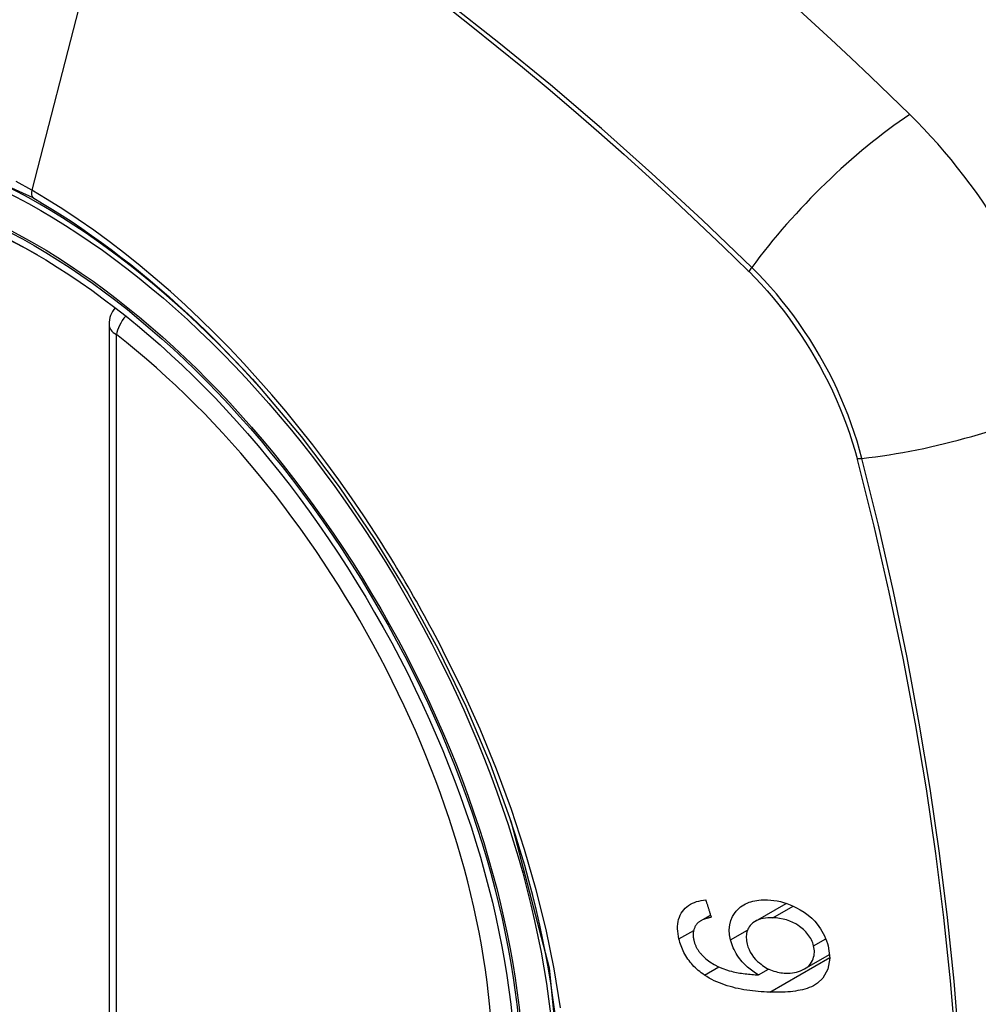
# Model space of a CAD drawing. Header units: inches. Extents: x 28 to 747, y 82 to 346.
# Tile 213 of 246: x 712.366 to 712.816, y 294.153 to 294.616. Entities that reach past the tile are written whole.
import ezdxf

# ---------------------------------------------------------------- set-up
doc = ezdxf.new("R2010")
doc.units = ezdxf.units.IN
doc.header["$MEASUREMENT"] = 0
doc.layers.add('Visible Edges(ANSI)', color=7, linetype='Continuous', lineweight=25)
doc.layers.add('Visible Tangent Edges(ANSI)', color=7, linetype='Continuous', lineweight=25)

msp = doc.modelspace()

# ---------------------------------------------------------------- linework, layer by layer
at = {"layer": 'Visible Edges(ANSI)'}
for p, q in [((712.4080415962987, 294.4725757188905), (712.4080415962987, 293.9879024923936)), ((712.7117007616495, 294.1921221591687), (712.7262116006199, 294.2004999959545)), ((712.6859128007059, 294.1922455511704), (712.690619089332, 294.1949627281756)), ((712.7347734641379, 294.1696906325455), (712.7465589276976, 294.1764949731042)), ((712.713162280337, 294.1668951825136), (712.7178948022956, 294.1696275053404))]:
    msp.add_line(p, q, dxfattribs=at)
at = {"layer": 'Visible Edges(ANSI)', "flags": 128}
for points in [[(712.4795598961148, 294.4421191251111), (712.4982716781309, 294.4198425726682), (712.5161203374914, 294.3962282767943), (712.532904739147, 294.3715374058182), (712.5484532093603, 294.3460477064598), (712.5627143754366, 294.3198717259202), (712.5756071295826, 294.2931656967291), (712.5870610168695, 294.2660647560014), (712.5970092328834, 294.2386909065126)], [(712.6757940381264, 294.1837886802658), (712.6755370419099, 294.1849832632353), (712.6753382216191, 294.1861738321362), (712.6752026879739, 294.1873566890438), (712.6751357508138, 294.1885268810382), (712.6751420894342, 294.1896773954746), (712.6752258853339, 294.1908049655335), (712.6753907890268, 294.1919042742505), (712.6756365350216, 294.1929588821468), (712.675962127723, 294.1939660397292), (712.6763668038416, 294.194925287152), (712.6768497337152, 294.1958362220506), (712.6774100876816, 294.1966984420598), (712.6780407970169, 294.1975029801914), (712.6787345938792, 294.1982414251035), (712.6794905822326, 294.1989145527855), (712.6803078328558, 294.1995231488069), (712.6811842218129, 294.2000671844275), (712.6821076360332, 294.2005425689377), (712.6830718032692, 294.200951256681), (712.6840726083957, 294.2012966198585), (712.6851060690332, 294.2015821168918), (712.6861680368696, 294.2018111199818), (712.6872544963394, 294.2019870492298), (712.6883613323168, 294.2021133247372)], [(712.6883613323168, 294.2021133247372), (712.688468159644, 294.2017727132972), (712.6885750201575, 294.201432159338), (712.6886819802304, 294.2010916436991), (712.68878897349, 294.2007511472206), (712.6888960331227, 294.200410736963), (712.6890031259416, 294.2000703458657), (712.6891103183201, 294.1997299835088), (712.6892175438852, 294.1993896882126), (712.689324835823, 294.1990494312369), (712.6894321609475, 294.1987091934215), (712.6895396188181, 294.1983690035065), (712.6896470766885, 294.1980288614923), (712.6897546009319, 294.1976887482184), (712.6898621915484, 294.197348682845), (712.6899698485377, 294.1970086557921), (712.6900775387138, 294.1966686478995), (712.6901853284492, 294.1963286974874), (712.690293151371, 294.1959887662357), (712.6904010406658, 294.1956488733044), (712.6905089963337, 294.1953090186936), (712.6906170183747, 294.1949692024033), (712.6907251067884, 294.1946294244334), (712.6908332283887, 294.1942896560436), (712.6909414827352, 294.1939499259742)], [(712.700003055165, 294.1833144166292), (712.6995586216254, 294.1857151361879), (712.6994256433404, 294.1880683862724), (712.6996278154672, 294.1903258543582), (712.7001643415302, 294.1924400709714), (712.7009710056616, 294.1943069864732), (712.701873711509, 294.1957866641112), (712.7027156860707, 294.1968737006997), (712.7033757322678, 294.1975976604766), (712.7040242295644, 294.1982199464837), (712.7047102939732, 294.1987961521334), (712.7054337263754, 294.1993264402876), (712.7061943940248, 294.1998109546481), (712.7069921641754, 294.2002497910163), (712.7078269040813, 294.2006431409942), (712.7086944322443, 294.2009896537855), (712.7095863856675, 294.2012877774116), (712.7105008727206, 294.2015392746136), (712.7114362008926, 294.2017459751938), (712.7123904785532, 294.2019097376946), (712.7133620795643, 294.2020324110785), (712.714349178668, 294.2021158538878), (712.7153500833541, 294.2021619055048), (712.7163630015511, 294.2021724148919), (712.7173861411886, 294.2021491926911)], [(712.7173861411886, 294.2021491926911), (712.7188766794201, 294.2020553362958), (712.7203777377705, 294.2018861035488), (712.7218892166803, 294.2016390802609), (712.7234107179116, 294.201311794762), (712.724933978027, 294.2009041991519), (712.7264500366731, 294.2004182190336), (712.7279589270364, 294.1998539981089), (712.7294608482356, 294.1992117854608), (712.7310223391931, 294.1984565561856), (712.7327361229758, 294.1975116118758), (712.7345554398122, 294.1963526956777), (712.736430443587, 294.1949569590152), (712.7381381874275, 294.1934677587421), (712.7395341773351, 294.1920569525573), (712.7406445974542, 294.1907783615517), (712.7415056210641, 294.1896717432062), (712.7422638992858, 294.1885934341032), (712.742961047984, 294.1874922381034), (712.7435973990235, 294.186368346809), (712.7441735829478, 294.1852219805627), (712.7446888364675, 294.1840561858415), (712.7451399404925, 294.1828828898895), (712.7455289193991, 294.1817047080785), (712.74585849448, 294.1805230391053)], [(712.6909414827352, 294.1939499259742), (712.6906430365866, 294.1938889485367), (712.6903431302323, 294.1938243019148), (712.6900422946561, 294.1937558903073), (712.689741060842, 294.1936835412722), (712.6894400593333, 294.1936071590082), (712.6891398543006, 294.1935265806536), (712.6888410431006, 294.193441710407), (712.6885441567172, 294.1933523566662), (712.6882497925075, 294.1932584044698), (712.6879584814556, 294.1931597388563), (712.6876708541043, 294.1930562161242), (712.6873875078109, 294.1929477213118), (712.6871089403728, 294.1928340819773), (712.6868357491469, 294.1927151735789), (712.6865685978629, 294.1925908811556), (712.6863079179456, 294.1924610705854), (712.6860519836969, 294.1923242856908), (712.6857999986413, 294.1921793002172), (712.6855531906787, 294.1920258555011), (712.6853126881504, 294.1918637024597), (712.6850798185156, 294.1916925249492), (712.6848556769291, 294.1915120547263), (712.6846415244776, 294.1913220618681), (712.6844385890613, 294.191122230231)], [(712.7199374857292, 294.1937188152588), (712.7187517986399, 294.1937364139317), (712.7175793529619, 294.1936961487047), (712.7164283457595, 294.1935913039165), (712.7153069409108, 294.1934151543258), (712.7142239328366, 294.1931610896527), (712.7131890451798, 294.1928233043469), (712.7122095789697, 294.1923956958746), (712.7112925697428, 294.1918721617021), (712.7104709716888, 294.1912685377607), (712.7097941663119, 294.1906425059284), (712.709248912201, 294.1900217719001), (712.7088197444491, 294.1894327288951), (712.7084797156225, 294.18887839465), (712.7081858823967, 294.1883016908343), (712.7079368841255, 294.1876977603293), (712.7077341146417, 294.1870660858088), (712.7075790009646, 294.1864070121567), (712.7074737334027, 294.1857286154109), (712.7074176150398, 294.1850333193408), (712.7074095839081, 294.184321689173), (712.707448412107, 294.1835959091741), (712.7075319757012, 294.1828615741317), (712.707657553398, 294.1821219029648), (712.707822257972, 294.1813793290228)], [(712.7390171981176, 294.1805666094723), (712.738824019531, 294.1812550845), (712.7385935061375, 294.181937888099), (712.738324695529, 294.1826146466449), (712.7380165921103, 294.183284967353), (712.7376682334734, 294.1839484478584), (712.7372788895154, 294.1846041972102), (712.7368531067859, 294.1852441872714), (712.7363932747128, 294.1858660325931), (712.735900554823, 294.1864699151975), (712.7353795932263, 294.1870520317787), (712.7348341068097, 294.1876110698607), (712.7342663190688, 294.1881475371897), (712.7336783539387, 294.1886619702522), (712.7330724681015, 294.1891548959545), (712.732441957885, 294.1896332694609), (712.7316384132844, 294.1901932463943), (712.7306073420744, 294.1908308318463), (712.729347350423, 294.1914992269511), (712.7278584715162, 294.1921510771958), (712.7262707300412, 294.1927011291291), (712.7246752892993, 294.193121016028), (712.7230816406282, 294.1934226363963), (712.7214992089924, 294.1936179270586), (712.7199374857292, 294.1937188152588)], [(712.6844385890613, 294.191122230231), (712.6842239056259, 294.1908658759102), (712.684019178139, 294.1906011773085), (712.6838248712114, 294.1903280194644), (712.6836414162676, 294.190046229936), (712.683469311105, 294.1897556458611), (712.6833090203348, 294.1894561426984), (712.6831616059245, 294.189148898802), (712.683027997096, 294.188835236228), (712.6829081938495, 294.1885151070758), (712.6828022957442, 294.1881885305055), (712.6827103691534, 294.1878554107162), (712.6826325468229, 294.1875157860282), (712.6825688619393, 294.1871695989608), (712.682519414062, 294.1868168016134), (712.6824843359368, 294.1864574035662), (712.682463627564, 294.1860913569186), (712.6824574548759, 294.1857187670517), (712.6824657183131, 294.1853419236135), (712.6824882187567, 294.1849619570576), (712.6825245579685, 294.1845791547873), (712.6825743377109, 294.1841942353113), (712.6826371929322, 294.1838077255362), (712.6827125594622, 294.1834201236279), (712.6827999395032, 294.1830318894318)], [(712.6877076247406, 294.1668152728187), (712.686967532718, 294.1673354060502), (712.6862409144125, 294.1678751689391), (712.685528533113, 294.1684349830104), (712.6848313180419, 294.16901530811), (712.6841501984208, 294.1696165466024), (712.6834859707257, 294.1702391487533), (712.6828403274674, 294.1708827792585), (712.6822182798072, 294.1715430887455), (712.6816207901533, 294.1722194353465), (712.681047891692, 294.1729118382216), (712.6804996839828, 294.1736203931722), (712.6799763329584, 294.1743451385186), (712.6794779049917, 294.1750861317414), (712.6790046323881, 294.1758432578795), (712.6785598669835, 294.1766108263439), (712.6781443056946, 294.1773860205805), (712.6777573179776, 294.1781683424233), (712.6773982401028, 294.1789573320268), (712.6770663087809, 294.1797524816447), (712.676760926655, 294.1805533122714), (712.6764813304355, 294.1813593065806), (712.6762273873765, 294.1821682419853), (712.6759985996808, 294.1829782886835), (712.6757940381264, 294.1837886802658)], [(712.6827999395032, 294.1830318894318), (712.6828777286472, 294.1827225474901), (712.6829627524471, 294.1824133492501), (712.6830551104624, 294.1821043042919), (712.6831550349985, 294.1817955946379), (712.683262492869, 294.1814876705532), (712.6833774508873, 294.1811811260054), (712.6835000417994, 294.1808760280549), (712.6836303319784, 294.180572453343), (712.6837684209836, 294.1802704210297), (712.6839144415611, 294.179970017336), (712.6840685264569, 294.1796712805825), (712.6842306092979, 294.1793744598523), (712.6843998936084, 294.1790812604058), (712.6845760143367, 294.1787920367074), (712.6847589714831, 294.1785068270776), (712.6849486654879, 294.1782255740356), (712.6851450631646, 294.1779482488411), (712.6853480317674, 294.1776748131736), (712.685557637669, 294.1774052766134), (712.6857737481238, 294.1771395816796), (712.685996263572, 294.1768777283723), (712.6862252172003, 294.176619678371), (712.6864605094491, 294.1763654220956), (712.6867020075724, 294.1761149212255)], [(712.713162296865, 294.1668951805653), (712.7124792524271, 294.1672945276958), (712.711803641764, 294.1677103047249), (712.711136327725, 294.168142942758), (712.7104781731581, 294.1685928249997), (712.7098300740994, 294.169060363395), (712.7091928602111, 294.1695459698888), (712.7085674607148, 294.1700500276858), (712.7079526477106, 294.1705746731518), (712.7073402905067, 294.1711293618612), (712.7067301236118, 294.1717181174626), (712.7061228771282, 294.1723441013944), (712.7055194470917, 294.1730104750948), (712.7049206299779, 294.1737204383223), (712.7043272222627, 294.1744770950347), (712.703740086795, 294.1752836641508), (712.7031680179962, 294.1761314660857), (712.7026319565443, 294.1769928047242), (712.70213369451, 294.1778664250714), (712.7016741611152, 294.1787524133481), (712.7012542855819, 294.1796508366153), (712.7008752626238, 294.1805609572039), (712.7005403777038, 294.1814757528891), (712.7002497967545, 294.1823935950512), (712.700003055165, 294.1833144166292)], [(712.707822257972, 294.1813793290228), (712.7081966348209, 294.1800944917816), (712.708689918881, 294.1788198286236), (712.7092988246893, 294.1775809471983), (712.7100226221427, 294.1763840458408), (712.710862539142, 294.1752296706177), (712.7117761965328, 294.1741656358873), (712.7126863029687, 294.1732463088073), (712.713548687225, 294.1724731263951), (712.7143192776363, 294.1718474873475), (712.7150346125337, 294.1713160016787), (712.7157643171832, 294.170821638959), (712.7165082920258, 294.1703641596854), (712.717266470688, 294.1699433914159), (712.7180387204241, 294.1695591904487), (712.718824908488, 294.1692113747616), (712.7196211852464, 294.1689011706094), (712.7204192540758, 294.168630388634), (712.7212181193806, 294.1683974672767), (712.7220167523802, 294.1682007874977), (712.7228142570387, 294.1680386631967), (712.7236097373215, 294.167909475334), (712.7244022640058, 294.1678115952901), (712.7251909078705, 294.1677433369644), (712.7259747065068, 294.1677031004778)], [(712.74585849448, 294.1805230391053), (712.7466335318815, 294.17481071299), (712.7457853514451, 294.169597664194), (712.74336688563, 294.1653477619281), (712.7409288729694, 294.1630193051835), (712.7399092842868, 294.1623360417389), (712.7389806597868, 294.1618125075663), (712.7380091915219, 294.1613421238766), (712.7370013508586, 294.1609219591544), (712.7359634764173, 294.1605490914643), (712.7349019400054, 294.1602205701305), (712.7338231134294, 294.1599334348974), (712.7327303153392, 294.1596841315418), (712.7316128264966, 294.1594670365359), (712.7304716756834, 294.1592800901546), (712.7293101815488, 294.159121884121), (712.7281315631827, 294.158990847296), (712.7269391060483, 294.1588855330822), (712.7257359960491, 294.1588044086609), (712.724525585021, 294.1587460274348), (712.7233110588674, 294.158708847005), (712.7220957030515, 294.1586914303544), (712.7208827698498, 294.1586922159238), (712.7196754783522, 294.1587097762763), (712.7184771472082, 294.158742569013)], [(712.7259747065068, 294.1677031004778), (712.7270265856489, 294.1676935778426), (712.728058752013, 294.1677383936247), (712.7290707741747, 294.1678383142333), (712.7300622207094, 294.1679941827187), (712.731033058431, 294.1682068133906), (712.7319921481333, 294.1684794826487), (712.7329332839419, 294.1688123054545), (712.733842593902, 294.169203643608), (712.7347061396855, 294.1696518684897), (712.7355102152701, 294.1701554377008), (712.7362509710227, 294.1707189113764), (712.7369263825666, 294.1713477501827), (712.73753107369, 294.1720452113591), (712.7380567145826, 294.1728096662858), (712.7384818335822, 294.1736000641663), (712.7388113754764, 294.1743963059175), (712.7390556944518, 294.175185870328), (712.7392252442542, 294.1759561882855), (712.739330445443, 294.1766979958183), (712.7393798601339, 294.1774448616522), (712.7393735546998, 294.178208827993), (712.739310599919, 294.1789869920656), (712.7391913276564, 294.1797743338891), (712.7390171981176, 294.1805666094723)], [(712.6867020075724, 294.1761149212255), (712.6884530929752, 294.1744873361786), (712.6903509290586, 294.1730501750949), (712.6923578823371, 294.1717984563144), (712.6944208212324, 294.1707291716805), (712.6963589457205, 294.1698872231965), (712.6980553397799, 294.1692654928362), (712.6994308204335, 294.1688362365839), (712.7004070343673, 294.1685715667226), (712.7011887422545, 294.1683804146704), (712.7019796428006, 294.1682031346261), (712.7027782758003, 294.168039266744), (712.7035830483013, 294.1678882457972), (712.7043924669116, 294.1677495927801), (712.7052049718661, 294.1676228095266), (712.7060190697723, 294.1675073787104), (712.706833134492, 294.1674027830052), (712.7076457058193, 294.1673085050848), (712.7084552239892, 294.1672240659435), (712.7092601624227, 294.1671489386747), (712.7100589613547, 294.1670826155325), (712.7108501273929, 294.1670246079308), (712.7116321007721, 294.1669743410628), (712.7124033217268, 294.1669313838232), (712.713162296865, 294.1668951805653)], [(712.7184771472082, 294.158742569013), (712.7171280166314, 294.1587958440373), (712.7157747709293, 294.1588661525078), (712.7144189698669, 294.158954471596), (712.7130620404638, 294.1590616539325), (712.7117055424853, 294.1591887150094), (712.7103509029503, 294.1593365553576), (712.7089996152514, 294.1595061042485), (712.7076532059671, 294.1596983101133), (712.7063131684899, 294.1599141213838), (712.7049809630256, 294.1601544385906), (712.7036581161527, 294.1604202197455), (712.7023461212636, 294.1607124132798), (712.701046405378, 294.1610319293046), (712.6997605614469, 294.1613797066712), (712.6984899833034, 294.1617566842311), (712.6972362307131, 294.1621638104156), (712.6960007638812, 294.1626019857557), (712.6947820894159, 294.163073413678), (712.69356995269, 294.1635846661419), (712.6923662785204, 294.1641382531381), (712.6911747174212, 294.1647361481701), (712.6899987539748, 294.1653802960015), (712.6888418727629, 294.1660726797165), (712.6877076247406, 294.1668152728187)]]:
    msp.add_lwpolyline(points, dxfattribs=at)
at = {"layer": 'Visible Edges(ANSI)'}
msp.add_arc((712.4198526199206, 294.4725757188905), 0.0118110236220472, 138.7604623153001, 180, dxfattribs=at)
for centre, major_axis, ratio, start_param, end_param in [((712.4810980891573, 293.7448415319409), (-0.6496062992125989, 1.125151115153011), 0.5773502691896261, 5.161526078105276, 5.834048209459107), ((712.3763544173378, 294.2469146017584), (0.1574803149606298, -0.27276390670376), 0.577350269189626, 2.363976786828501, 7.060801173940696), ((712.7428906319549, 294.4585343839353), (0.0885826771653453, -0.1534296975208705), 0.5773502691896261, 1.121659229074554, 2.019933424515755)]:
    msp.add_ellipse(centre, major_axis=major_axis, ratio=ratio, start_param=start_param, end_param=end_param, dxfattribs=at)
msp.add_ellipse((712.3728745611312, 294.2449055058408), major_axis=(-0.1599409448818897, 0.2770258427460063), ratio=0.5773502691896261, dxfattribs=at)
at = {"layer": 'Visible Tangent Edges(ANSI)'}
for p, q in [((712.419645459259, 294.7212627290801), (712.37174793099, 294.5355882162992)), ((712.7083568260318, 294.4977020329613), (712.708690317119, 294.4973713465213)), ((712.4115009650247, 293.9830806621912), (712.4115009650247, 294.4677538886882)), ((712.7594242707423, 294.409497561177), (712.7595439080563, 294.4090434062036)), ((712.7199375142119, 294.1937188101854), (712.7294556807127, 294.1992141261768)), ((712.6757940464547, 294.1837886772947), (712.6826892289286, 294.1877696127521)), ((712.7000030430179, 294.1833144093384), (712.7080345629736, 294.1879514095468)), ((712.7390172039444, 294.1805666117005), (712.7447598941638, 294.1838821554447)), ((712.7184771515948, 294.1587425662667), (712.7466324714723, 294.1749980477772)), ((712.6877076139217, 294.166815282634), (712.6944569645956, 294.1707120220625))]:
    msp.add_line(p, q, dxfattribs=at)
at = {"layer": 'Visible Tangent Edges(ANSI)', "flags": 128}
for points in [[(712.5661102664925, 294.622354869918), (712.578210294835, 294.6128811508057), (712.5902771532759, 294.6032304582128), (712.6023072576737, 294.5934058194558), (712.6142970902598, 294.5834103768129), (712.6262430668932, 294.5732473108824), (712.6381418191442, 294.5629200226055), (712.6499899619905, 294.5524319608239), (712.6617840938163, 294.5417865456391), (712.6735210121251, 294.5309872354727), (712.6851924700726, 294.5200426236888), (712.6967437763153, 294.5090068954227), (712.7083568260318, 294.4977020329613)], [(712.7099385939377, 294.4993049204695), (712.6866490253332, 294.5216608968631), (712.6631099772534, 294.5434281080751), (712.639343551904, 294.5645740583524), (712.6153778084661, 294.5850735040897), (712.5912406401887, 294.6049007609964), (712.5669608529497, 294.6240319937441)], [(712.1970963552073, 294.1406163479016), (712.1634765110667, 294.2076987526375), (712.139342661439, 294.2767704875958), (712.1258966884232, 294.3443594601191), (712.1237482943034, 294.4074304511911), (712.133001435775, 294.4628561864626), (712.1532883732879, 294.5083124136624), (712.1835518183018, 294.5415185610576), (712.2224959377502, 294.5609831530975), (712.2684628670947, 294.5659619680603), (712.3191278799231, 294.5561881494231), (712.3722485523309, 294.5321389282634)], [(712.3717479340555, 294.5355882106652), (712.364439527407, 294.5396819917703)], [(712.5333702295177, 294.3739722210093), (712.5277039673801, 294.382595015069), (712.5218975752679, 294.3911118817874), (712.5159589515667, 294.3995124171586), (712.509895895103, 294.4077861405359), (712.5037162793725, 294.4159227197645), (712.4974279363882, 294.4239116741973), (712.4910387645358, 294.4317426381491), (712.4845565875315, 294.4394051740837), (712.4779886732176, 294.446889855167), (712.47133517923, 294.4541989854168), (712.4645984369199, 294.4613308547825), (712.4577822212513, 294.4682810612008), (712.4508904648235, 294.4750453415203), (712.4439269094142, 294.4816192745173), (712.4368954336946, 294.4879985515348), (712.4297998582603, 294.4941788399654), (712.4226439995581, 294.5001557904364), (712.4154354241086, 294.5059215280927), (712.4081904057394, 294.5114619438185), (712.4009186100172, 294.5167711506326), (712.3936292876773, 294.5218437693), (712.3863315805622, 294.5266744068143), (712.3790347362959, 294.5312576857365), (712.3717479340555, 294.5355882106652)], [(712.3722485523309, 294.5321389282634), (712.376849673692, 294.5294330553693), (712.3814564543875, 294.5266251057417), (712.3860665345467, 294.5237164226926), (712.3906775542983, 294.5207083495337), (712.3952872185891, 294.5176022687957), (712.3998930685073, 294.5143994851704), (712.4044928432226, 294.5111014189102), (712.4090841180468, 294.5077093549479), (712.4136645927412, 294.5042246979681), (712.4182318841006, 294.5006487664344), (712.4227830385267, 294.4969835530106), (712.4273125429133, 294.4932341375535), (712.4318187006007, 294.4894023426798), (712.4363004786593, 294.485489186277), (712.4407569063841, 294.4814957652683), (712.4451870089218, 294.4774231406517), (712.4495897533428, 294.473272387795), (712.4539641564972, 294.4690445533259), (712.4583092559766, 294.4647407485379), (712.462624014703, 294.4603619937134), (712.4669074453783, 294.4559093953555), (712.4711585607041, 294.4513840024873), (712.475376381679, 294.4467868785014), (712.4795598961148, 294.4421191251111)], [(712.708690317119, 294.4973713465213), (712.7115850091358, 294.4944405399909), (712.7144363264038, 294.4914121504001), (712.717240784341, 294.488290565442), (712.7199947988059, 294.4850803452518), (712.7226948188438, 294.4817858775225), (712.725337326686, 294.4784116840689), (712.727918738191, 294.4749622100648), (712.730435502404, 294.4714418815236), (712.7328840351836, 294.4678551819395), (712.735260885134, 294.4642065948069), (712.7375624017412, 294.4605006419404), (712.739785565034, 294.4567426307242), (712.7419277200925, 294.4529378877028), (712.7439862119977, 294.4490916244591), (712.7459585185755, 294.4452090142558), (712.7478419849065, 294.4412953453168), (712.7496340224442, 294.4373557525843), (712.7513320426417, 294.4333954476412), (712.7529333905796, 294.4294196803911), (712.7544359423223, 294.4254338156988), (712.7558380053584, 294.421443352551), (712.7571378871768, 294.4174535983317), (712.7583338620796, 294.4134698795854), (712.7594242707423, 294.409497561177)], [(712.7617229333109, 294.4096118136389), (712.7606463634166, 294.4136677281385), (712.7594571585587, 294.4177377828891), (712.7581573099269, 294.4218161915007), (712.7567488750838, 294.4258970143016), (712.7552337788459, 294.4299745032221), (712.7536141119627, 294.4340426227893), (712.7518922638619, 294.4380955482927), (712.7500710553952, 294.4421276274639), (712.748153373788, 294.4461332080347), (712.7461420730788, 294.4501066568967), (712.7440400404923, 294.4540423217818), (712.741850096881, 294.4579345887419), (712.7395750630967, 294.4617777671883), (712.7372178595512, 294.4655661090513), (712.7347818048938, 294.469293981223), (712.7322707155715, 294.4729563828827), (712.729688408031, 294.4765483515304), (712.727038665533, 294.480064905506), (712.7243253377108, 294.483501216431), (712.7215522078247, 294.4868522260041), (712.7187231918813, 294.4901130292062), (712.7158420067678, 294.4932787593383), (712.7129125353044, 294.4963443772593), (712.7099385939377, 294.4993049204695)], [(712.8073799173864, 294.1342962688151), (712.8049848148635, 294.1639221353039), (712.8019145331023, 294.1938400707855), (712.798171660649, 294.224015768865), (712.7937563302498, 294.2544444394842), (712.7886712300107, 294.2851129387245), (712.782921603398, 294.3159856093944), (712.7765105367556, 294.3470412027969), (712.7694423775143, 294.3782578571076), (712.7617229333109, 294.4096118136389)], [(712.7595439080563, 294.4090434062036), (712.7673153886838, 294.3777859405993), (712.7744373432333, 294.3466610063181), (712.7809037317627, 294.3156926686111), (712.7867088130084, 294.2849027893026), (712.7918478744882, 294.2543132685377), (712.7963142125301, 294.2239602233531), (712.8001034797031, 294.1938569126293), (712.8032140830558, 294.1640093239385), (712.8056422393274, 294.1344524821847)], [(712.5648974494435, 294.3193654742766), (712.5636960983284, 294.3216934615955), (712.5624847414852, 294.3240173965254), (712.5612634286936, 294.3263371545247), (712.5600321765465, 294.3286527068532), (712.5587910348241, 294.3309639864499), (712.557540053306, 294.333270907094), (712.5562792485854, 294.3355734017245), (712.5550085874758, 294.3378713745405), (712.5537281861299, 294.3401648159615), (712.5524380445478, 294.3424536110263), (712.5511381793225, 294.3447377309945), (712.5498286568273, 294.3470170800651), (712.5485094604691, 294.3492915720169), (712.5471806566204, 294.3515611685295), (712.5458422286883, 294.3538257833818), (712.544494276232, 294.3560853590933), (712.5431368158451, 294.3583398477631), (712.541769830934, 294.3605891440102), (712.5403933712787, 294.3628331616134), (712.5390075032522, 294.3650718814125), (712.5376122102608, 294.3673052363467), (712.5362075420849, 294.3695331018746), (712.5347935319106, 294.3717554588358), (712.5333702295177, 294.3739722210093)], [(712.6201843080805, 294.1513761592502), (712.6171946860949, 294.1696526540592), (712.61337296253, 294.1881755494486), (712.6087340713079, 294.2068865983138), (712.6032929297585, 294.2257275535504), (712.5970645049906, 294.2446401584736), (712.5900684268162, 294.263555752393), (712.5823566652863, 294.2823492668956), (712.5739585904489, 294.3009657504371), (712.5648974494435, 294.3193654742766)], [(712.5970007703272, 294.2387119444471), (712.6147314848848, 294.1702177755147), (712.6212680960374, 294.1050648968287)]]:
    msp.add_lwpolyline(points, dxfattribs=at)
at = {"layer": 'Visible Tangent Edges(ANSI)'}
for centre, major_axis, ratio, start_param, end_param in [((712.375360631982, 294.2463408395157), (-0.1731810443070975, 0.2999583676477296), 0.577350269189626, 5.055269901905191, 10.65269335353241), ((712.7684719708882, 294.5034793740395), (-0.0827099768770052, -0.0843154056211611), 0.3545133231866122, 4.185489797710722, 5.093849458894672), ((712.3750324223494, 294.5361571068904), (-0.0024606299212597, -0.0042619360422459), 0.5773502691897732, 5.161112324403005, 6.141288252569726), ((712.7148163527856, 294.4996528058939), (-0.0068562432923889, -0.0070616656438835), 0.3563122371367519, 5.092020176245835, 5.35572713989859), ((712.4198526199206, 294.4725757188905), (0.0072436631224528, 0.0093289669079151), 0.470841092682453, 1.514964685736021, 2.428163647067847), ((712.4198526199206, 294.4725757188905), (-0.0118110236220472, -1e-16), 0.5773502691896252, 0, 0.78539816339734), ((712.3753104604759, 294.2463118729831), (0.1505905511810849, -0.2608304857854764), 0.5773502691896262, 5.668550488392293, 8.468616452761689), ((712.7946048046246, 294.4582159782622), (-0.1143742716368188, -0.0294712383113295), 0.3545133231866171, 1.18933584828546, 2.097695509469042), ((712.76446309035, 294.4136621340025), (-0.0095437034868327, -0.0024068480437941), 0.3563122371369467, 0.9274581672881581, 1.191165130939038)]:
    msp.add_ellipse(centre, major_axis=major_axis, ratio=ratio, start_param=start_param, end_param=end_param, dxfattribs=at)
for centre, major_axis, ratio in [((712.375952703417, 294.2466826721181), (0.171107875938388, -0.296367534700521), 0.5773502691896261), ((712.3729784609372, 294.2449654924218), (-0.1626954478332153, 0.2817967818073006), 0.577350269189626), ((712.3728745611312, 294.2449055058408), (0.1620986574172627, -0.2807631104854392), 0.577350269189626)]:
    msp.add_ellipse(centre, major_axis=major_axis, ratio=ratio, dxfattribs=at)

doc.saveas('drawing.dxf')
